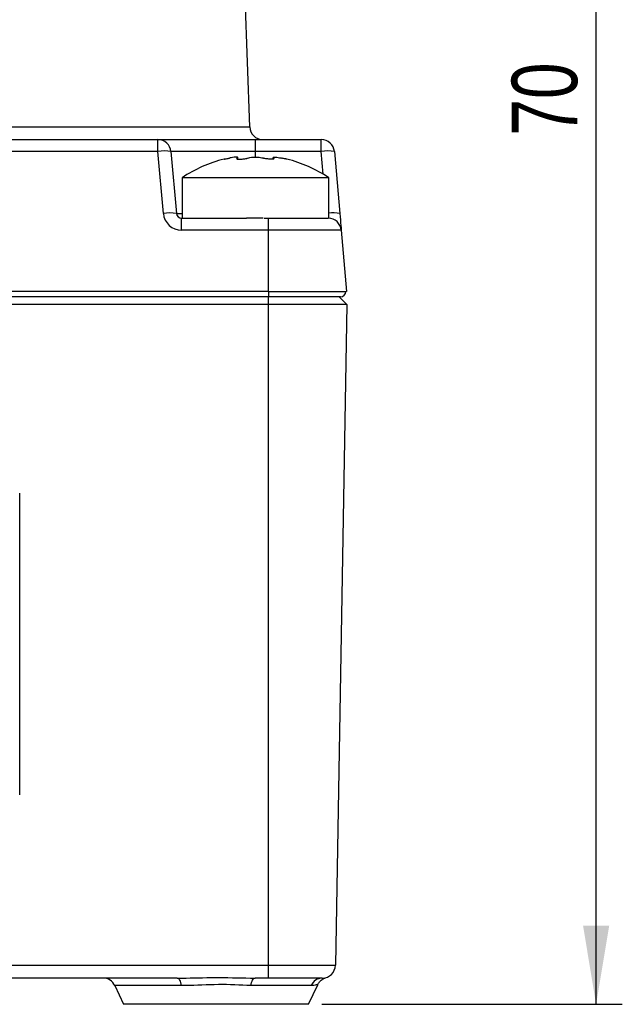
# Model space of a CAD drawing. Header units: millimetres. Extents: x 0 to 420, y -14 to 283.
# Tile 39 of 40: x 345 to 368, y 202 to 239. Entities that reach past the tile are written whole.
import ezdxf

# ---------------------------------------------------------------- set-up
doc = ezdxf.new("R2010")
doc.units = ezdxf.units.MM
doc.layers.add('细实线层', color=179, linetype='Continuous')
doc.styles.add('SLDTEXTSTYLE10', font='TXT', dxfattribs={"width": 0.75})

msp = doc.modelspace()

# ---------------------------------------------------------------- linework, layer by layer
at = {"color": 7, "linetype": 'Continuous'}
for p, q in [((354.197, 235.296), (353.51, 254.98)), ((296.63, 235.296), (354.197, 235.296)), ((300.134, 234.814), (350.693, 234.814)), ((350.693, 234.357), (350.693, 234.814)), ((350.693, 234.814), (354.414, 234.814)), ((354.414, 234.357), (354.414, 234.814)), ((354.414, 234.814), (356.931, 234.814)), ((356.931, 234.357), (356.931, 234.814)), ((350.693, 234.357), (300.134, 234.357)), ((350.9, 231.996), (350.693, 234.357)), ((351.191, 234.357), (351.398, 231.996)), ((354.414, 234.357), (351.191, 234.357)), ((353.716, 234.108), (353.716, 234.078)), ((353.747, 234.071), (353.747, 234.132)), ((356.931, 234.357), (354.414, 234.357)), ((354.414, 234.144), (354.414, 234.357)), ((355.081, 234.132), (355.081, 234.071)), ((355.111, 234.108), (355.111, 234.078)), ((357.007, 233.489), (356.931, 234.357)), ((357.429, 234.357), (357.635, 231.996)), ((351.614, 233.356), (351.614, 231.814)), ((354.414, 233.356), (351.614, 233.356)), ((357.214, 233.356), (354.414, 233.356)), ((357.214, 231.814), (357.214, 233.356)), ((351.398, 231.996), (351.614, 231.996)), ((357.635, 231.996), (357.646, 231.869)), ((357.646, 231.869), (357.657, 231.748)), ((351.597, 231.357), (351.597, 231.814)), ((351.597, 231.814), (354.074, 231.814)), ((354.414, 231.814), (354.074, 231.814)), ((354.712, 231.814), (354.414, 231.814)), ((354.753, 231.814), (354.914, 231.814)), ((354.914, 231.357), (354.914, 231.814)), ((354.914, 231.814), (357.193, 231.814)), ((357.214, 231.814), (357.193, 231.814)), ((357.657, 231.748), (357.667, 231.637)), ((357.667, 231.637), (357.675, 231.541)), ((357.675, 231.541), (357.682, 231.463)), ((354.914, 231.357), (351.597, 231.357)), ((354.914, 229.014), (354.914, 231.357)), ((357.691, 231.357), (354.914, 231.357)), ((357.682, 231.463), (357.687, 231.405)), ((357.687, 231.405), (357.69, 231.369)), ((357.69, 231.369), (357.691, 231.357)), ((357.691, 231.357), (357.896, 229.014)), ((354.914, 229.014), (295.914, 229.014)), ((354.914, 229.014), (357.896, 229.014)), ((354.914, 229.014), (354.914, 228.814)), ((354.914, 228.814), (295.914, 228.814)), ((354.914, 228.519), (295.914, 228.519)), ((357.664, 228.814), (354.914, 228.814)), ((354.914, 228.519), (354.914, 228.814)), ((354.914, 203.305), (354.914, 228.519)), ((357.909, 228.519), (354.914, 228.519)), ((357.909, 228.519), (357.469, 203.305)), ((357.909, 228.519), (357.614, 228.814)), ((345.414, 209.814), (345.414, 221.314)), ((295.914, 203.305), (354.914, 203.305)), ((354.914, 203.305), (357.469, 203.305)), ((354.914, 202.814), (354.914, 203.305)), ((351.428, 202.814), (299.4, 202.814)), ((351.428, 202.814), (351.452, 202.809)), ((351.452, 202.809), (351.476, 202.794)), ((351.476, 202.794), (351.499, 202.769)), ((351.499, 202.769), (351.52, 202.735)), ((351.52, 202.735), (351.54, 202.693)), ((351.54, 202.693), (351.557, 202.643)), ((351.557, 202.643), (351.572, 202.587)), ((351.572, 202.587), (351.584, 202.525)), ((354.244, 202.525), (354.256, 202.587)), ((354.256, 202.587), (354.27, 202.643)), ((354.27, 202.643), (354.288, 202.693)), ((354.288, 202.693), (354.307, 202.735)), ((354.307, 202.735), (354.329, 202.769)), ((354.329, 202.769), (354.352, 202.794)), ((354.352, 202.794), (354.375, 202.809)), ((354.375, 202.809), (354.4, 202.814)), ((354.914, 202.814), (354.4, 202.814)), ((356.969, 202.814), (354.914, 202.814)), ((356.447, 201.814), (356.794, 202.557)), ((349.048, 202.525), (349.38, 201.814)), ((351.584, 202.525), (349.048, 202.525)), ((356.543, 202.525), (354.244, 202.525)), ((356.447, 201.814), (349.38, 201.814))]:
    msp.add_line(p, q, dxfattribs=at)
for centre, radius, start, end in [((354.697, 235.314), 0.5, 182.0005, 269.9993), ((350.693, 234.314), 0.5, 4.9997, 90.0003), ((356.931, 234.314), 0.5, 4.9993, 90.0006), ((350.942, 232.916), 1.463, 80.1971, 99.8029), ((357.18, 232.916), 1.463, 80.1971, 99.8029), ((354.414, 229.214), 5, 103.8603, 124.0559), ((354.414, 229.214), 5, 55.9441, 76.1186), ((351.149, 230.554), 1.463, 80.1986, 99.8014), ((351.597, 232.057), 0.7, 184.9996, 270.0004), ((351.597, 232.014), 0.2, 184.9994, 270.0008), ((357.406, 230.71), 1.307, 79.8831, 98.4522), ((357.193, 231.314), 0.5, 5.0001, 89.9999), ((357.664, 229.014), 0.2, 269.9998, 359.9991), ((356.969, 203.314), 0.5, 270.0003, 359.0001), ((348.595, 202.314), 0.5, 25, 90.0006), ((356.976, 202.345), 0.469, 90.8942, 157.419)]:
    msp.add_arc(centre, radius, start, end, dxfattribs=at)
for points, knots in [([(353.216, 234.068), (353.218, 234.068), (353.229, 234.07), (353.258, 234.076), (353.308, 234.086), (353.364, 234.097), (353.402, 234.105), (353.419, 234.108)], [0, 0, 0, 0, 0.021208, 0.170955, 0.425654, 0.76142, 1, 1, 1, 1]), ([(353.716, 234.108), (353.732, 234.114), (353.756, 234.123), (353.723, 234.153), (353.67, 234.14), (353.59, 234.139), (353.502, 234.124), (353.443, 234.113), (353.419, 234.108)], [0, 0, 0, 0, 0.096661, 0.143919, 0.283564, 0.510473, 0.802741, 1, 1, 1, 1]), ([(353.716, 234.108), (353.707, 234.104), (353.692, 234.097), (353.712, 234.072), (353.748, 234.072), (353.801, 234.066), (353.868, 234.068), (353.941, 234.074), (354.014, 234.084), (354.072, 234.095), (354.105, 234.105), (354.116, 234.108)], [0, 0, 0, 0, 0.052167, 0.085959, 0.164297, 0.286652, 0.439576, 0.607363, 0.773885, 0.922644, 1, 1, 1, 1]), ([(354.116, 234.108), (354.146, 234.116), (354.212, 234.133), (354.322, 234.143), (354.44, 234.146), (354.555, 234.139), (354.645, 234.127), (354.695, 234.113), (354.712, 234.108)], [0, 0, 0, 0, 0.152524, 0.342823, 0.546788, 0.7429, 0.914392, 1, 1, 1, 1]), ([(355.111, 234.108), (355.12, 234.104), (355.136, 234.097), (355.116, 234.072), (355.079, 234.072), (355.027, 234.066), (354.96, 234.068), (354.886, 234.074), (354.814, 234.084), (354.756, 234.095), (354.723, 234.105), (354.712, 234.108)], [0, 0, 0, 0, 0.052167, 0.085959, 0.164289, 0.286652, 0.439576, 0.607363, 0.773885, 0.922644, 1, 1, 1, 1]), ([(355.111, 234.108), (355.093, 234.114), (355.073, 234.121), (355.084, 234.131), (355.085, 234.132)], [0, 0, 0, 0, 0.907045, 1, 1, 1, 1]), ([(355.094, 234.142), (355.111, 234.143), (355.157, 234.146), (355.238, 234.136), (355.326, 234.124), (355.385, 234.113), (355.409, 234.108)], [0, 0, 0, 0, 0.163121, 0.428177, 0.76958, 1, 1, 1, 1]), ([(355.611, 234.068), (355.61, 234.068), (355.598, 234.07), (355.57, 234.076), (355.52, 234.086), (355.464, 234.097), (355.425, 234.105), (355.409, 234.108)], [0, 0, 0, 0, 0.021388, 0.17109, 0.42576, 0.761447, 1, 1, 1, 1]), ([(351.428, 202.814), (351.488, 202.814), (351.97, 202.816), (352.498, 202.835), (353.429, 202.833), (353.938, 202.823), (354.4, 202.814)], [0, 0, 0, 0, 0.060381, 0.486532, 0.533351, 1, 1, 1, 1]), ([(354.244, 202.525), (353.83, 202.547), (352.997, 202.59), (352.11, 202.53), (351.637, 202.525), (351.584, 202.525)], [0, 0, 0, 0, 0.466656, 0.939649, 1, 1, 1, 1]), ([(356.783, 202.563), (356.722, 202.547), (356.643, 202.527), (356.562, 202.525), (356.543, 202.525)], [0, 0, 0, 0, 0.770658, 1, 1, 1, 1]), ([(356.797, 202.558), (356.798, 202.563), (356.811, 202.604), (356.857, 202.665), (356.922, 202.734), (356.981, 202.776), (357.023, 202.799), (357.047, 202.811), (357.061, 202.817), (357.073, 202.821), (357.081, 202.824), (357.087, 202.826), (357.088, 202.826)], [0, 0, 0, 0, 0.037393, 0.315885, 0.548505, 0.732416, 0.849759, 0.899726, 0.931188, 0.959949, 0.989198, 1, 1, 1, 1])]:
    msp.add_open_spline(points, degree=3, knots=knots, dxfattribs=at)
at = {"layer": '细实线层', "color": 7}
for p, q in [((367.423, 201.814), (367.423, 271.814)), ((356.947, 201.814), (368.423, 201.814))]:
    msp.add_line(p, q, dxfattribs=at)
msp.add_solid([(367.423, 201.814), (367.923, 204.814), (366.923, 204.814)], dxfattribs=at)

# ---------------------------------------------------------------- texts
at = {"layer": '细实线层', "color": 7, "insert": (364.2, 234.966), "char_height": 2.5, "attachment_point": 1, "rotation": 90, "style": 'SLDTEXTSTYLE10'}
msp.add_mtext('70', dxfattribs=at)

doc.saveas('drawing.dxf')
